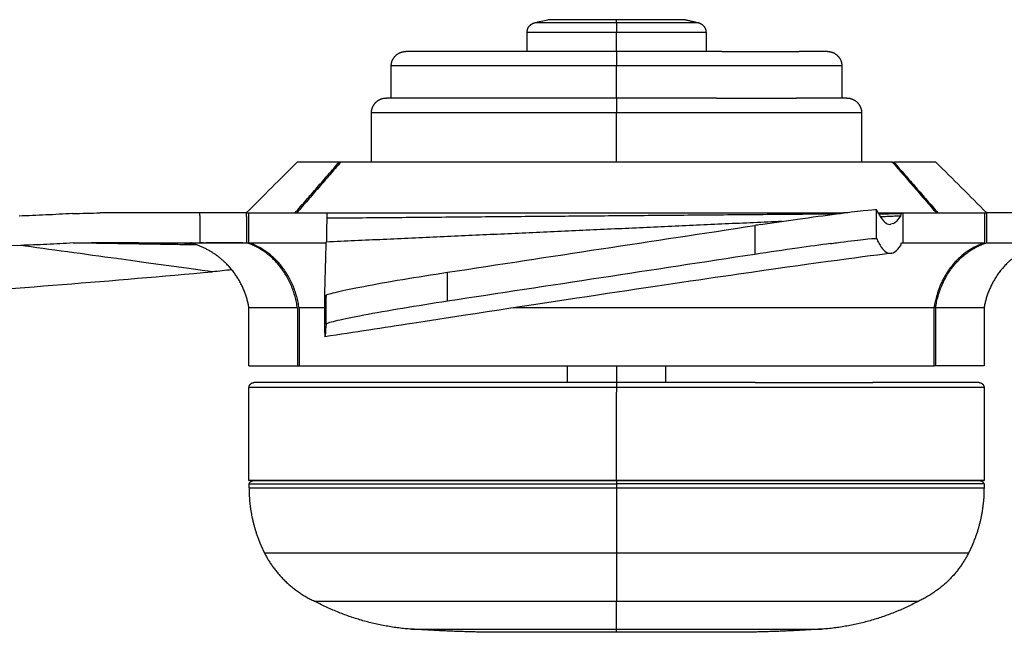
# Model space of a CAD drawing. Header units: millimetres. Extents: x -3418 to -920, y -373 to 1263.
# Tile 3 of 19: x -2958 to -2758, y -373 to -248. Entities that reach past the tile are written whole.
import ezdxf

# ---------------------------------------------------------------- set-up
doc = ezdxf.new("R2010")
doc.units = ezdxf.units.MM
doc.layers.add('Make2D$Visible$Curvas', color=7, linetype='Continuous')

msp = doc.modelspace()

# ---------------------------------------------------------------- linework, layer by layer
at = {"layer": 'Make2D$Visible$Curvas', "color": 250, "lineweight": -3, "true_color": 0x111111}
for points, weights, knots in [([(-2854.89, -250.27), (-2854.89, -249.44), (-2854.3, -248.85), (-2853.9, -248.45), (-2853.34, -248.31)], [1, 0.853553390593, 0.853553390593, 0.853553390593, 0.922579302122], [0, 0, 0, 1.665056, 1.665056, 2.808185, 2.808185, 2.808185]), ([(-2819.93, -248.31), (-2819.37, -248.45), (-2818.97, -248.85), (-2818.38, -249.44), (-2818.38, -250.27)], [0.922579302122, 0.853553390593, 0.853553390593, 0.853553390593, 1], [0.521927, 0.521927, 0.521927, 1.665056, 1.665056, 3.330112, 3.330112, 3.330112]), ([(-2882.62, -257.14), (-2882.62, -255.91), (-2881.75, -255.05), (-2880.89, -254.18), (-2879.66, -254.18)], [1, 0.853553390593, 0.853553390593, 0.853553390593, 1], [0, 0, 0, 2.454898, 2.454898, 4.909796, 4.909796, 4.909796]), ([(-2858.15, -254.18), (-2863.05, -254.18), (-2867.06, -254.18), (-2871.06, -254.18), (-2873.9, -254.18)], [0.868347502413, 0.853553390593, 0.853553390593, 0.853553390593, 0.868347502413], [24.313787, 24.313787, 24.313787, 35.642209, 35.642209, 46.97063, 46.97063, 46.97063]), ([(-2815.12, -254.18), (-2810.22, -254.18), (-2806.21, -254.18), (-2802.21, -254.18), (-2799.38, -254.18)], [0.868347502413, 0.853553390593, 0.853553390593, 0.853553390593, 0.868347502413], [24.313787, 24.313787, 24.313787, 35.642209, 35.642209, 46.97063, 46.97063, 46.97063]), ([(-2793.61, -254.18), (-2792.38, -254.18), (-2791.52, -255.05), (-2790.65, -255.91), (-2790.65, -257.14)], [1, 0.853553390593, 0.853553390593, 0.853553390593, 1], [0, 0, 0, 2.454898, 2.454898, 4.909796, 4.909796, 4.909796]), ([(-2886.65, -266.72), (-2886.65, -265.46), (-2885.76, -264.57), (-2884.86, -263.68), (-2883.6, -263.68)], [1, 0.853553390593, 0.853553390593, 0.853553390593, 1], [0, 0, 0, 2.52347, 2.52347, 5.046941, 5.046941, 5.046941]), ([(-2857.01, -263.68), (-2864.2, -263.68), (-2869.85, -263.68), (-2871.71, -263.68), (-2873.36, -263.68)], [0.878194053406, 0.853553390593, 0.853553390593, 0.853553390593, 0.85624533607], [22.94901, 22.94901, 22.94901, 38.909248, 38.909248, 44.184538, 44.184538, 44.184538]), ([(-2816.26, -263.68), (-2809.07, -263.68), (-2803.42, -263.68), (-2801.56, -263.68), (-2799.91, -263.68)], [0.878194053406, 0.853553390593, 0.853553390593, 0.853553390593, 0.85624533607], [22.94901, 22.94901, 22.94901, 38.909248, 38.909248, 44.184538, 44.184538, 44.184538]), ([(-2789.67, -263.68), (-2788.41, -263.68), (-2787.51, -264.57), (-2786.62, -265.46), (-2786.62, -266.72)], [1, 0.853553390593, 0.853553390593, 0.853553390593, 1], [0, 0, 0, 2.52347, 2.52347, 5.046941, 5.046941, 5.046941])]:
    msp.add_rational_spline(points, weights, degree=2, knots=knots, dxfattribs=at)
for points, degree in [([(-2853.34, -248.31), (-2852.45, -248.1), (-2851.55, -247.89), (-2850.65, -247.68)], 3), ([(-2848.45, -248.31), (-2851.47, -248.31), (-2853.34, -248.31), (-2853.34, -248.31)], 3), ([(-2836.64, -248.31), (-2841.25, -248.31), (-2845.43, -248.31), (-2848.45, -248.31)], 3), ([(-2836.64, -248.31), (-2836.64, -247.68)], 1), ([(-2824.82, -248.31), (-2827.85, -248.31), (-2832.02, -248.31), (-2836.64, -248.31)], 3), ([(-2819.93, -248.31), (-2819.93, -248.31), (-2821.8, -248.31), (-2824.82, -248.31)], 3), ([(-2822.62, -247.68), (-2819.93, -248.31)], 1), ([(-2836.64, -250.27), (-2841.68, -250.27), (-2850.8, -250.27), (-2854.89, -250.27), (-2854.89, -250.27)], 3), ([(-2854.89, -254.18), (-2854.89, -250.27)], 1), ([(-2818.38, -250.27), (-2818.38, -250.27), (-2822.47, -250.27), (-2831.59, -250.27), (-2836.64, -250.27)], 3), ([(-2836.64, -254.19), (-2836.64, -250.27)], 1), ([(-2818.38, -250.27), (-2818.38, -254.18)], 1), ([(-2873.9, -254.18), (-2877.65, -254.18), (-2879.66, -254.18), (-2879.66, -254.18)], 3), ([(-2836.64, -254.18), (-2844.24, -254.18), (-2851.67, -254.18), (-2858.15, -254.18)], 3), ([(-2815.12, -254.18), (-2821.6, -254.18), (-2829.03, -254.18), (-2836.64, -254.18)], 3), ([(-2793.61, -254.18), (-2793.61, -254.18), (-2795.62, -254.18), (-2799.38, -254.18)], 3), ([(-2882.62, -263.68), (-2882.62, -257.14)], 1), ([(-2836.64, -257.14), (-2844.76, -257.14), (-2860.66, -257.14), (-2878.34, -257.14), (-2882.62, -257.14), (-2882.62, -257.14)], 3), ([(-2836.64, -263.68), (-2836.64, -257.14)], 1), ([(-2790.65, -257.14), (-2790.65, -257.14), (-2794.93, -257.14), (-2812.61, -257.14), (-2828.51, -257.14), (-2836.64, -257.14)], 3), ([(-2790.65, -257.14), (-2790.65, -263.68)], 1), ([(-2836.64, -263.68), (-2843.71, -263.68), (-2850.7, -263.68), (-2857.01, -263.68)], 3), ([(-2816.26, -263.68), (-2822.57, -263.68), (-2829.56, -263.68), (-2836.64, -263.68)], 3), ([(-2836.64, -263.69), (-2836.64, -263.69), (-2836.64, -263.69), (-2836.64, -263.69)], 3), ([(-2886.65, -276.75), (-2886.65, -266.72)], 1), ([(-2836.64, -276.75), (-2836.64, -266.72)], 1), ([(-2786.62, -266.72), (-2786.62, -276.75)], 1), ([(-2846.64, -321.81), (-2846.64, -318.35)], 1), ([(-2836.64, -318.35), (-2836.64, -321.81)], 1), ([(-2826.64, -318.35), (-2826.64, -321.81)], 1), ([(-2911.64, -341.81), (-2911.64, -322.82)], 1), ([(-2836.64, -322.82), (-2846.49, -322.82), (-2866.06, -322.82), (-2891.05, -322.82), (-2907.73, -322.82), (-2911.64, -322.82), (-2911.64, -322.82)], 3), ([(-2888.95, -321.81), (-2895.8, -321.81), (-2906.77, -321.81), (-2910.62, -321.81), (-2910.62, -321.81)], 3), ([(-2836.64, -321.81), (-2846.36, -321.81), (-2856.01, -321.81), (-2864.95, -321.81)], 3), ([(-2808.32, -321.81), (-2817.26, -321.81), (-2826.91, -321.81), (-2836.64, -321.81)], 3), ([(-2836.64, -322.82), (-2836.64, -323.73)], 1), ([(-2761.64, -322.82), (-2761.64, -322.82), (-2765.54, -322.82), (-2782.22, -322.82), (-2807.21, -322.82), (-2826.78, -322.82), (-2836.64, -322.82)], 3), ([(-2762.65, -321.81), (-2762.65, -321.81), (-2766.5, -321.81), (-2777.47, -321.81), (-2784.32, -321.81)], 3), ([(-2761.64, -322.82), (-2761.64, -341.81)], 1), ([(-2836.64, -341.81), (-2836.64, -323.73)], 1), ([(-2836.64, -341.81), (-2846.36, -341.81), (-2865.67, -341.81), (-2890.33, -341.81), (-2906.78, -341.81), (-2912.56, -341.81), (-2906.78, -341.81), (-2890.33, -341.81), (-2865.67, -341.81), (-2846.36, -341.81), (-2836.64, -341.81)], 3), ([(-2836.64, -341.81), (-2826.91, -341.81), (-2807.6, -341.81), (-2782.94, -341.81), (-2766.49, -341.81), (-2760.71, -341.81), (-2766.49, -341.81), (-2782.94, -341.81), (-2807.6, -341.81), (-2826.91, -341.81), (-2836.64, -341.81)], 3)]:
    msp.add_open_spline(points, degree=degree, dxfattribs=at)
for points, weights in [([(-2836.64, -247.68), (-2850.65, -247.68), (-2850.65, -247.68)], [1, 0.707106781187, 1]), ([(-2822.62, -247.68), (-2822.62, -247.68), (-2836.64, -247.68)], [1, 0.707106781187, 1]), ([(-2911.64, -322.82), (-2911.64, -321.81), (-2910.62, -321.81)], [1, 0.707106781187, 1]), ([(-2864.95, -321.81), (-2878.55, -321.81), (-2888.95, -321.81)], [0.887325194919, 0.853553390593, 0.853553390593]), ([(-2808.32, -321.81), (-2794.72, -321.81), (-2784.32, -321.81)], [0.887325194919, 0.853553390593, 0.853553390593]), ([(-2762.65, -321.81), (-2761.64, -321.81), (-2761.64, -322.82)], [1, 0.707106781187, 1]), ([(-2836.64, -341.81), (-2911.64, -341.81), (-2911.64, -341.81)], [1, 0.707106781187, 1]), ([(-2761.64, -341.81), (-2761.64, -341.81), (-2836.64, -341.81)], [1, 0.707106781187, 1])]:
    msp.add_rational_spline(points, weights, degree=2, dxfattribs=at)
for points, knots in [([(-2836.64, -248.31), (-2836.64, -248.32), (-2836.64, -248.33), (-2836.64, -248.35), (-2836.64, -248.36), (-2836.64, -248.38), (-2836.64, -248.4), (-2836.64, -248.42), (-2836.64, -248.44), (-2836.64, -248.47), (-2836.64, -248.49), (-2836.64, -248.52), (-2836.64, -248.55), (-2836.64, -248.58), (-2836.64, -248.61), (-2836.64, -248.64), (-2836.64, -248.68), (-2836.64, -248.71), (-2836.64, -248.75), (-2836.64, -248.79), (-2836.64, -248.83), (-2836.64, -248.87), (-2836.64, -248.91), (-2836.64, -248.95), (-2836.64, -249), (-2836.64, -249.01), (-2836.64, -249.02), (-2836.64, -249.03), (-2836.64, -249.04), (-2836.64, -249.05), (-2836.64, -249.06), (-2836.64, -249.09), (-2836.64, -249.11), (-2836.64, -249.13), (-2836.64, -249.18), (-2836.64, -249.23), (-2836.64, -249.28), (-2836.64, -249.33), (-2836.64, -249.38), (-2836.64, -249.44), (-2836.64, -249.49), (-2836.64, -249.54), (-2836.64, -249.6), (-2836.64, -249.65), (-2836.64, -249.71), (-2836.64, -249.76), (-2836.64, -249.82), (-2836.64, -249.87), (-2836.64, -249.93), (-2836.64, -249.99), (-2836.64, -250.04), (-2836.64, -250.1), (-2836.64, -250.16), (-2836.64, -250.21), (-2836.64, -250.27)], [9.936275, 9.936275, 9.936275, 9.936275, 10.056328, 10.056328, 10.056328, 10.224526, 10.224526, 10.224526, 10.393808, 10.393808, 10.393808, 10.562202, 10.562202, 10.562202, 10.733272, 10.733272, 10.733272, 10.904937, 10.904937, 10.904937, 11.077565, 11.077565, 11.077565, 11.251386, 11.251386, 11.251386, 11.285378, 11.285378, 11.285378, 11.33217, 11.33217, 11.33217, 11.418995, 11.418995, 11.418995, 11.593494, 11.593494, 11.593494, 11.767108, 11.767108, 11.767108, 11.940012, 11.940012, 11.940012, 12.112532, 12.112532, 12.112532, 12.285058, 12.285058, 12.285058, 12.457983, 12.457983, 12.457983, 12.628576, 12.628576, 12.628576, 12.628576]), ([(-2836.64, -254.19), (-2836.64, -254.19), (-2836.64, -254.2), (-2836.64, -254.21), (-2836.64, -254.23), (-2836.64, -254.24), (-2836.64, -254.26), (-2836.64, -254.28), (-2836.64, -254.3), (-2836.64, -254.32), (-2836.64, -254.34), (-2836.64, -254.37), (-2836.64, -254.4), (-2836.64, -254.43), (-2836.64, -254.46), (-2836.64, -254.49), (-2836.64, -254.53), (-2836.64, -254.56), (-2836.64, -254.6), (-2836.64, -254.64), (-2836.64, -254.68), (-2836.64, -254.73), (-2836.64, -254.77), (-2836.64, -254.82), (-2836.64, -254.87), (-2836.64, -254.92), (-2836.64, -254.98), (-2836.64, -255.03), (-2836.64, -255.04), (-2836.64, -255.05), (-2836.64, -255.06), (-2836.64, -255.07), (-2836.64, -255.09), (-2836.64, -255.1), (-2836.64, -255.14), (-2836.64, -255.17), (-2836.64, -255.21), (-2836.64, -255.27), (-2836.64, -255.33), (-2836.64, -255.39), (-2836.64, -255.46), (-2836.64, -255.52), (-2836.64, -255.59), (-2836.64, -255.65), (-2836.64, -255.72), (-2836.64, -255.79), (-2836.64, -255.86), (-2836.64, -255.93), (-2836.64, -256.01), (-2836.64, -256.08), (-2836.64, -256.15), (-2836.64, -256.23), (-2836.64, -256.3), (-2836.64, -256.38), (-2836.64, -256.45), (-2836.64, -256.53), (-2836.64, -256.6), (-2836.64, -256.68), (-2836.64, -256.75), (-2836.64, -256.83), (-2836.64, -256.91), (-2836.64, -256.98), (-2836.64, -257.06), (-2836.64, -257.14)], [14.198084, 14.198084, 14.198084, 14.198084, 14.425327, 14.425327, 14.425327, 14.653824, 14.653824, 14.653824, 14.88052, 14.88052, 14.88052, 15.110006, 15.110006, 15.110006, 15.339361, 15.339361, 15.339361, 15.569093, 15.569093, 15.569093, 15.799726, 15.799726, 15.799726, 16.03447, 16.03447, 16.03447, 16.271003, 16.271003, 16.271003, 16.30823, 16.30823, 16.30823, 16.368187, 16.368187, 16.368187, 16.513925, 16.513925, 16.513925, 16.750227, 16.750227, 16.750227, 16.985404, 16.985404, 16.985404, 17.21974, 17.21974, 17.21974, 17.453637, 17.453637, 17.453637, 17.693222, 17.693222, 17.693222, 17.9236, 17.9236, 17.9236, 18.154491, 18.154491, 18.154491, 18.386234, 18.386234, 18.386234, 18.619113, 18.619113, 18.619113, 18.619113]), ([(-2873.36, -263.68), (-2877.74, -263.68), (-2882.43, -263.68), (-2883.6, -263.68), (-2883.6, -263.68)], [43.133019, 43.133019, 43.133019, 43.133019, 64.699528, 75.482783, 75.482783, 75.482783, 75.482783]), ([(-2836.64, -263.69), (-2836.64, -263.69), (-2836.64, -263.7), (-2836.64, -263.72), (-2836.64, -263.73), (-2836.64, -263.74), (-2836.64, -263.76), (-2836.64, -263.78), (-2836.64, -263.8), (-2836.64, -263.82), (-2836.64, -263.85), (-2836.64, -263.88), (-2836.64, -263.9), (-2836.64, -263.93), (-2836.64, -263.97), (-2836.64, -264), (-2836.64, -264.04), (-2836.64, -264.07), (-2836.64, -264.11), (-2836.64, -264.16), (-2836.64, -264.2), (-2836.64, -264.24), (-2836.64, -264.29), (-2836.64, -264.34), (-2836.64, -264.39), (-2836.64, -264.44), (-2836.64, -264.5), (-2836.64, -264.55), (-2836.64, -264.56), (-2836.64, -264.57), (-2836.64, -264.57), (-2836.64, -264.59), (-2836.64, -264.61), (-2836.64, -264.63), (-2836.64, -264.67), (-2836.64, -264.71), (-2836.64, -264.75), (-2836.64, -264.81), (-2836.64, -264.87), (-2836.64, -264.94), (-2836.64, -265), (-2836.64, -265.07), (-2836.64, -265.14), (-2836.64, -265.2), (-2836.64, -265.27), (-2836.64, -265.34), (-2836.64, -265.41), (-2836.64, -265.49), (-2836.64, -265.56), (-2836.64, -265.64), (-2836.64, -265.71), (-2836.64, -265.79), (-2836.64, -265.87), (-2836.64, -265.94), (-2836.64, -266.02), (-2836.64, -266.1), (-2836.64, -266.17), (-2836.64, -266.25), (-2836.64, -266.33), (-2836.64, -266.41), (-2836.64, -266.49), (-2836.64, -266.56), (-2836.64, -266.64), (-2836.64, -266.72)], [14.600532, 14.600532, 14.600532, 14.600532, 14.838495, 14.838495, 14.838495, 15.071662, 15.071662, 15.071662, 15.303019, 15.303019, 15.303019, 15.537264, 15.537264, 15.537264, 15.771387, 15.771387, 15.771387, 16.0059, 16.0059, 16.0059, 16.241331, 16.241331, 16.241331, 16.482666, 16.482666, 16.482666, 16.724118, 16.724118, 16.724118, 16.753262, 16.753262, 16.753262, 16.837038, 16.837038, 16.837038, 16.987717, 16.987717, 16.987717, 17.22891, 17.22891, 17.22891, 17.468975, 17.468975, 17.468975, 17.708201, 17.708201, 17.708201, 17.946998, 17.946998, 17.946998, 18.193853, 18.193853, 18.193853, 18.429072, 18.429072, 18.429072, 18.664818, 18.664818, 18.664818, 18.901432, 18.901432, 18.901432, 19.1392, 19.1392, 19.1392, 19.1392]), ([(-2789.67, -263.68), (-2789.67, -263.68), (-2790.85, -263.68), (-2795.53, -263.68), (-2799.91, -263.68)], [75.482783, 75.482783, 75.482783, 75.482783, 86.266037, 107.832547, 107.832547, 107.832547, 107.832547]), ([(-2836.64, -266.72), (-2844.17, -266.72), (-2859.05, -266.72), (-2877.08, -266.72), (-2885.4, -266.72), (-2886.64, -266.72), (-2886.64, -266.72)], [0, 0, 0, 0, 21.079017, 42.158035, 63.237052, 73.776561, 73.776561, 73.776561, 73.776561]), ([(-2786.63, -266.72), (-2786.63, -266.72), (-2787.88, -266.72), (-2796.19, -266.72), (-2814.22, -266.72), (-2829.1, -266.72), (-2836.64, -266.72)], [221.329683, 221.329683, 221.329683, 221.329683, 231.869192, 252.94821, 274.027227, 295.106244, 295.106244, 295.106244, 295.106244]), ([(-2836.64, -321.81), (-2836.64, -321.81), (-2836.64, -321.81), (-2836.64, -321.82), (-2836.64, -321.83), (-2836.64, -321.83), (-2836.64, -321.84), (-2836.64, -321.85), (-2836.64, -321.86), (-2836.64, -321.87), (-2836.64, -321.89), (-2836.64, -321.9), (-2836.64, -321.91), (-2836.64, -321.93), (-2836.64, -321.95), (-2836.64, -321.97), (-2836.64, -321.98), (-2836.64, -322), (-2836.64, -322.03), (-2836.64, -322.05), (-2836.64, -322.07), (-2836.64, -322.09), (-2836.64, -322.1), (-2836.64, -322.11), (-2836.64, -322.11), (-2836.64, -322.12), (-2836.64, -322.14), (-2836.64, -322.15), (-2836.64, -322.18), (-2836.64, -322.2), (-2836.64, -322.23), (-2836.64, -322.26), (-2836.64, -322.29), (-2836.64, -322.32), (-2836.64, -322.35), (-2836.64, -322.38), (-2836.64, -322.41), (-2836.64, -322.44), (-2836.64, -322.48), (-2836.64, -322.51), (-2836.64, -322.54), (-2836.64, -322.58), (-2836.64, -322.61), (-2836.64, -322.64), (-2836.64, -322.68), (-2836.64, -322.71), (-2836.64, -322.75), (-2836.64, -322.78), (-2836.64, -322.82)], [4.829804, 4.829804, 4.829804, 4.829804, 4.931631, 4.931631, 4.931631, 5.033826, 5.033826, 5.033826, 5.135067, 5.135067, 5.135067, 5.237932, 5.237932, 5.237932, 5.341016, 5.341016, 5.341016, 5.444704, 5.444704, 5.444704, 5.549313, 5.549313, 5.549313, 5.573737, 5.573737, 5.573737, 5.625289, 5.625289, 5.625289, 5.730485, 5.730485, 5.730485, 5.834984, 5.834984, 5.834984, 5.939065, 5.939065, 5.939065, 6.043074, 6.043074, 6.043074, 6.147352, 6.147352, 6.147352, 6.252194, 6.252194, 6.252194, 6.355668, 6.355668, 6.355668, 6.355668])]:
    msp.add_open_spline(points, degree=3, knots=knots, dxfattribs=at)
at = {"layer": 'Make2D$Visible$Curvas', "color": 29, "lineweight": -3, "true_color": 0x4d342b}
for points, degree in [([(-2912.19, -287.15), (-2908.72, -283.68), (-2905.25, -280.22), (-2901.79, -276.75)], 3), ([(-2902.24, -287.15), (-2893.2, -276.75)], 1), ([(-2892.91, -276.75), (-2901.9, -287.15)], 1), ([(-2892.92, -276.75), (-2893.2, -276.75)], 1), ([(-2780.36, -276.75), (-2771.37, -287.15)], 1), ([(-2780.36, -276.75), (-2780.07, -276.75)], 1), ([(-2780.07, -276.75), (-2771.04, -287.15)], 1), ([(-2771.49, -276.75), (-2768.02, -280.22), (-2764.55, -283.68), (-2761.08, -287.15)], 3), ([(-2921.66, -287.15), (-2941.99, -287.15)], 1), ([(-2921.66, -287.7), (-2921.66, -287.15)], 1), ([(-2912.16, -287.15), (-2911.77, -287.15)], 1), ([(-2912.16, -287.86), (-2912.16, -287.15)], 1), ([(-2911.77, -287.15), (-2911.77, -293.24)], 1), ([(-2895.74, -287.15), (-2892.27, -287.15)], 1), ([(-2892.27, -287.15), (-2892.27, -287.15)], 1), ([(-2892.27, -287.15), (-2790.3, -287.15)], 1), ([(-2783.26, -287.14), (-2783.36, -286.93), (-2783.47, -286.7), (-2783.58, -286.46)], 3), ([(-2783.58, -292.36), (-2783.58, -286.46)], 1), ([(-2783.16, -287.32), (-2783.19, -287.26), (-2783.22, -287.21), (-2783.25, -287.15)], 3), ([(-2783.24, -287.15), (-2778.46, -287.15)], 1), ([(-2783.16, -287.32), (-2778.52, -287.28)], 1), ([(-2783.16, -287.32), (-2783.16, -287.32), (-2783.16, -287.32), (-2783.16, -287.32)], 3), ([(-2778.46, -287.15), (-2778.23, -287.15)], 1), ([(-2778.23, -287.15), (-2778.23, -293.24)], 1), ([(-2771.04, -287.15), (-2771.04, -287.15)], 1), ([(-2761.51, -287.15), (-2761.12, -287.15)], 1), ([(-2761.51, -293.24), (-2761.51, -287.15)], 1), ([(-2761.12, -287.15), (-2761.12, -293.24)], 1), ([(-2921.66, -287.7), (-2921.66, -293.24)], 1), ([(-2912.16, -287.86), (-2912.16, -293.24)], 1), ([(-2802.86, -288.88), (-2895.86, -293.11)], 1), ([(-2792.17, -287.39), (-2895.77, -288.25)], 1), ([(-2778.64, -287.78), (-2782.78, -287.97)], 1), ([(-2780.12, -289.31), (-2780.29, -289.39), (-2780.47, -289.45), (-2780.64, -289.47)], 3), ([(-2780.12, -289.31), (-2779.63, -289.05), (-2779.13, -288.54), (-2778.64, -287.78)], 3), ([(-2807.25, -289.54), (-2807.64, -289.6), (-2808.03, -289.66), (-2808.42, -289.72)], 3), ([(-2808.42, -289.72), (-2808.42, -295.62)], 1), ([(-2807.25, -289.54), (-2807.25, -289.54), (-2807.25, -289.54), (-2807.25, -289.54)], 3), ([(-2780.64, -289.47), (-2780.64, -289.47), (-2780.64, -289.47), (-2780.65, -289.47)], 3), ([(-2922.21, -293.69), (-2947.52, -293.29)], 1), ([(-2923.3, -293.33), (-2943.78, -293.26)], 1), ([(-2939.2, -293.24), (-2921.66, -293.24)], 1), ([(-2920.92, -293.24), (-2922.39, -293.38), (-2923.86, -293.51), (-2925.32, -293.64)], 3), ([(-2783.58, -292.36), (-2783.44, -292.68), (-2783.29, -292.97), (-2783.15, -293.24)], 3), ([(-2783.1, -293.32), (-2783.16, -293.21), (-2783.22, -293.11), (-2783.28, -292.99)], 3), ([(-2778.47, -293.25), (-2778.47, -293.25), (-2778.48, -293.25), (-2778.48, -293.26)], 3), ([(-2778.43, -293.24), (-2778.23, -293.24)], 1), ([(-2803.96, -294.95), (-2803.96, -294.95), (-2803.96, -294.95), (-2803.96, -294.95)], 3), ([(-2792.99, -293.4), (-2792.99, -293.4)], 1), ([(-2763.77, -294.42), (-2763.89, -294.42), (-2764, -294.41), (-2764.11, -294.4)], 3), ([(-2762.23, -293.65), (-2762.6, -293.65)], 1), ([(-2780.6, -295.38), (-2780.6, -295.39), (-2780.6, -295.39), (-2780.61, -295.39)], 3), ([(-2915.15, -298.77), (-2916.46, -298.91), (-2917.78, -299.05), (-2919.09, -299.18)], 3), ([(-2871.12, -302.9), (-2871.12, -299.27)], 1), ([(-2871.12, -305.19), (-2871.12, -302.9)], 1), ([(-2895.92, -309.84), (-2895.92, -303.97)], 1), ([(-2911.64, -318.35), (-2911.64, -306.54)], 1), ([(-2901.76, -306.54), (-2901.76, -318.35)], 1), ([(-2901.42, -306.54), (-2901.42, -318.35)], 1), ([(-2896.18, -306.02), (-2896.18, -306.5), (-2896.18, -306.76), (-2896.16, -306.8)], 3), ([(-2895.92, -306.77), (-2896, -306.78), (-2896.07, -306.79), (-2896.15, -306.81)], 3), ([(-2771.85, -318.35), (-2771.85, -306.54)], 1), ([(-2771.52, -306.54), (-2771.52, -318.35)], 1), ([(-2761.64, -306.54), (-2761.64, -318.35)], 1), ([(-2896.15, -312.46), (-2896.15, -312.46), (-2896.15, -312.46), (-2896.16, -312.46)], 3), ([(-2901.76, -318.35), (-2901.42, -318.35)], 1), ([(-2771.52, -318.35), (-2771.85, -318.35)], 1)]:
    msp.add_open_spline(points, degree=degree, dxfattribs=at)
for points, weights in [([(-2893.2, -276.75), (-2901.79, -276.75), (-2901.79, -276.75)], [1, 0.933856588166, 0.933570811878]), ([(-2780.36, -276.75), (-2783.12, -276.75), (-2786.62, -276.75)], [1, 0.978110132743, 0.963433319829]), ([(-2771.49, -276.75), (-2771.49, -276.75), (-2780.07, -276.75)], [0.933570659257, 0.933838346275, 1]), ([(-2912.16, -287.15), (-2918.82, -287.15), (-2921.66, -287.15)], [1, 0.988279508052, 1]), ([(-2911.77, -287.15), (-2905.24, -287.15), (-2895.74, -287.15)], [1, 0.989057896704, 0.999928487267]), ([(-2789.46, -287.15), (-2789.88, -287.15), (-2790.3, -287.15)], [0.8571009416, 0.857447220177, 0.857837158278]), ([(-2778.23, -287.15), (-2768.28, -287.15), (-2761.51, -287.15)], [1, 0.988279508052, 1]), ([(-2771.04, -287.15), (-2771.04, -287.15), (-2771.04, -287.15)], [0.998887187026, 0.998872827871, 0.998858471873]), ([(-2751.8, -287.15), (-2754.67, -287.15), (-2761.12, -287.15)], [1, 0.989022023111, 1]), ([(-2921.66, -293.24), (-2918.82, -293.24), (-2912.16, -293.24)], [1, 0.988279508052, 1]), ([(-2912.16, -293.24), (-2912.07, -293.27), (-2911.98, -293.3)], [1, 0.998171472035, 0.996385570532]), ([(-2901.76, -306.54), (-2903.25, -296.22), (-2911.98, -293.3)], [1, 0.844953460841, 0.996385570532]), ([(-2911.77, -293.24), (-2911.68, -293.27), (-2911.59, -293.3)], [1, 0.998134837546, 0.996314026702]), ([(-2911.77, -293.24), (-2905.29, -293.24), (-2895.86, -293.24)], [1, 0.989129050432, 0.999788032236]), ([(-2901.42, -306.54), (-2902.91, -296.22), (-2911.59, -293.3)], [1, 0.844990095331, 0.996314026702]), ([(-2791.75, -293.24), (-2791.75, -293.24), (-2791.75, -293.24)], [0.985584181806, 0.985584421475, 0.985584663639]), ([(-2778.23, -293.24), (-2776.41, -293.24), (-2774.68, -293.24)], [1, 0.997827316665, 0.996460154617]), ([(-2774.68, -293.24), (-2767.01, -293.24), (-2761.51, -293.24)], [0.996460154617, 0.990452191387, 1]), ([(-2771.52, -306.54), (-2770, -296.07), (-2761.12, -293.24)], [1, 0.843124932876, 1]), ([(-2763.46, -294.05), (-2762.51, -293.56), (-2761.51, -293.24)], [0.964081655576, 0.979312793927, 1]), ([(-2761.12, -293.24), (-2754.67, -293.24), (-2751.8, -293.24)], [1, 0.989022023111, 1]), ([(-2763.46, -294.05), (-2770.58, -297.67), (-2771.85, -306.54)], [0.964081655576, 0.863812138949, 1]), ([(-2901.76, -306.54), (-2911.64, -306.54), (-2911.64, -306.54)], [1, 0.966510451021, 1]), ([(-2896.18, -306.54), (-2899.05, -306.54), (-2901.42, -306.54)], [0.971105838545, 0.983505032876, 1]), ([(-2896.11, -306.54), (-2896.14, -306.54), (-2896.18, -306.54)], [0.970791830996, 0.970944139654, 0.971097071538]), ([(-2761.64, -306.54), (-2761.64, -306.54), (-2771.52, -306.54)], [1, 0.966491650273, 1]), ([(-2911.64, -318.35), (-2911.64, -318.35), (-2901.76, -318.35)], [1, 0.966510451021, 1]), ([(-2761.64, -318.35), (-2761.64, -318.35), (-2771.52, -318.35)], [0.933570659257, 0.933838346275, 1])]:
    msp.add_rational_spline(points, weights, degree=2, dxfattribs=at)
for points, weights, degree, knots in [([(-2786.62, -276.75), (-2806.15, -276.75), (-2836.64, -276.75), (-2874.06, -276.75), (-2892.91, -276.75)], [0.963433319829, 0.889029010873, 1, 0.867139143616, 1], 2, [11.192678, 11.192678, 11.192678, 67.934118, 67.934118, 135.868235, 135.868235, 135.868235]), ([(-2911.64, -306.54), (-2912.2, -303.15), (-2913.77, -300.03), (-2916.28, -297.51), (-2917.89, -295.9), (-2919.81, -294.64), (-2922.48, -293.59), (-2923.04, -293.4), (-2923.61, -293.24)], [0.941162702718, 0.882756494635, 0.853553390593, 0.853553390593, 0.853553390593, 0.853553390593, 0.853553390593, 0.853553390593, 0.853553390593], 3, [29.57477, 29.57477, 29.57477, 29.57477, 39.948642, 39.948642, 39.948642, 46.80449, 46.80449, 48.594015, 48.594015, 48.594015, 48.594015]), ([(-2749.66, -293.24), (-2750.23, -293.4), (-2750.79, -293.59), (-2753.46, -294.64), (-2755.38, -295.9), (-2756.99, -297.51), (-2759.5, -300.03), (-2761.07, -303.15), (-2761.64, -306.54)], [1, 1, 1, 1, 1, 1, 1, 1.03421356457, 1.1026406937], 3, [4.335156, 4.335156, 4.335156, 4.335156, 6.154888, 6.154888, 13.126461, 13.126461, 13.126461, 23.500333, 23.500333, 23.500333, 23.500333]), ([(-2771.85, -306.54), (-2793.56, -306.54), (-2836.64, -306.54), (-2847.38, -306.54), (-2857.69, -306.54)], [1, 0.867139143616, 1, 0.96320333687, 0.946788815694], 2, [-156.410094, -156.410094, -156.410094, -78.205047, -78.205047, -56.54566, -56.54566, -56.54566]), ([(-2901.42, -318.35), (-2879.72, -318.35), (-2836.64, -318.35), (-2793.56, -318.35), (-2771.85, -318.35)], [1, 0.867139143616, 1, 0.867139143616, 1], 2, [0, 0, 0, 78.205047, 78.205047, 156.410094, 156.410094, 156.410094])]:
    msp.add_rational_spline(points, weights, degree=degree, knots=knots, dxfattribs=at)
for points, degree, knots in [([(-2947.63, -287.28), (-2949.45, -287.39), (-2951.28, -287.49), (-2954.92, -287.65), (-2956.75, -287.73), (-2958.57, -287.78)], 3, [0, 0, 0, 0, 6.358352, 6.358352, 12.716144, 12.716144, 12.716144, 12.716144]), ([(-2947.63, -287.28), (-2946.69, -287.25), (-2945.75, -287.22), (-2943.87, -287.18), (-2942.93, -287.16), (-2941.99, -287.15)], 3, [0, 0, 0, 0, 3.274161, 3.274161, 6.548319, 6.548319, 6.548319, 6.548319]), ([(-2895.74, -287.15), (-2895.75, -287.25), (-2895.75, -287.39), (-2895.76, -287.58), (-2895.76, -287.76), (-2895.76, -287.99), (-2895.77, -288.25)], 3, [0, 0, 0, 0, 4.989497, 4.989497, 4.989497, 9.978995, 9.978995, 9.978995, 9.978995]), ([(-2807.25, -289.54), (-2804.68, -289.15), (-2802.14, -288.78), (-2796.79, -288.01), (-2794.1, -287.65), (-2789.56, -287.05), (-2787.71, -286.83), (-2784.86, -286.52), (-2783.93, -286.44), (-2783.58, -286.46)], 3, [1.180963, 1.180963, 1.180963, 1.180963, 9.019976, 9.019976, 18.449935, 18.449935, 27.436541, 27.436541, 36.898267, 36.898267, 36.898267, 36.898267]), ([(-2783.26, -287.14), (-2782.54, -288.54), (-2781.83, -289.29), (-2780.95, -289.49), (-2780.8, -289.49), (-2780.64, -289.47)], 3, [34.126076, 34.126076, 34.126076, 34.126076, 260.470588, 260.470588, 310.081162, 310.081162, 310.081162, 310.081162]), ([(-2778.64, -287.78), (-2778.62, -287.73), (-2778.6, -287.65), (-2778.56, -287.49), (-2778.54, -287.39), (-2778.52, -287.28)], 3, [0, 0, 0, 0, 6.357791, 6.357791, 12.716144, 12.716144, 12.716144, 12.716144]), ([(-2778.52, -287.28), (-2778.51, -287.25), (-2778.5, -287.22), (-2778.48, -287.18), (-2778.47, -287.16), (-2778.46, -287.15)], 3, [0, 0, 0, 0, 3.274161, 3.274161, 6.548319, 6.548319, 6.548319, 6.548319]), ([(-2895.77, -288.25), (-2895.79, -289.37), (-2895.8, -290.33), (-2895.82, -291.14), (-2895.83, -291.95), (-2895.85, -292.61), (-2895.86, -293.11)], 3, [0, 0, 0, 0, 18.182608, 18.182608, 18.182608, 36.365218, 36.365218, 36.365218, 36.365218]), ([(-2871.12, -299.27), (-2860.67, -297.68), (-2850.22, -296.08), (-2829.32, -292.9), (-2818.87, -291.31), (-2808.42, -289.72)], 3, [-63.425865, -63.425865, -63.425865, -63.425865, -31.712941, -31.712941, 0, 0, 0, 0]), ([(-2958.29, -293.79), (-3033.1, -295), (-3107.93, -295.56), (-3257.57, -295.15), (-3332.39, -294.19), (-3407.2, -292.36)], 3, [0, 0, 0, 0, 260.628294, 260.628294, 521.264705, 521.264705, 521.264705, 521.264705]), ([(-2947.52, -293.29), (-2949.31, -293.4), (-2951.11, -293.49), (-2954.7, -293.66), (-2956.49, -293.73), (-2958.29, -293.79)], 3, [0, 0, 0, 0, 6.259294, 6.259294, 12.518577, 12.518577, 12.518577, 12.518577]), ([(-2947.52, -293.29), (-2946.9, -293.28), (-2946.27, -293.28), (-2945.03, -293.27), (-2944.41, -293.26), (-2943.78, -293.26)], 3, [0, 0, 0, 0, 2.167455, 2.167455, 4.334919, 4.334919, 4.334919, 4.334919]), ([(-2943.78, -293.26), (-2943.02, -293.25), (-2942.26, -293.25), (-2940.73, -293.24), (-2939.96, -293.24), (-2939.2, -293.24)], 3, [0, 0, 0, 0, 2.664085, 2.664085, 5.328081, 5.328081, 5.328081, 5.328081]), ([(-2911.59, -293.3), (-2911.68, -293.3), (-2911.78, -293.3), (-2912.33, -293.3), (-2912.78, -293.29), (-2913.71, -293.29), (-2914.2, -293.29), (-2915.56, -293.28), (-2916.39, -293.27), (-2918.45, -293.25), (-2919.57, -293.24), (-2920.48, -293.24)], 3, [-22.53024, -22.53024, -22.53024, -22.53024, -21.950764, -21.950764, -19.232084, -19.232084, -16.073688, -16.073688, -10.119033, -10.119033, 0, 0, 0, 0]), ([(-2896.18, -306.02), (-2896.18, -305.94), (-2896.18, -305.87), (-2896.18, -305.78), (-2896.18, -305.08), (-2896.16, -304.02), (-2896.13, -302.59), (-2896.1, -301.42), (-2896.07, -299.99), (-2896.02, -298.33), (-2895.98, -296.79), (-2895.92, -295.06), (-2895.86, -293.11)], 3, [237.042309, 237.042309, 237.042309, 237.042309, 248.416966, 248.416966, 248.416966, 344.474422, 344.474422, 344.474422, 423.855497, 423.855497, 423.855497, 496.830858, 496.830858, 496.830858, 496.830858]), ([(-2792.99, -293.4), (-2792.57, -293.35), (-2792.17, -293.3), (-2789.56, -292.95), (-2787.71, -292.73), (-2784.86, -292.42), (-2783.93, -292.34), (-2783.58, -292.36)], 3, [16.850412, 16.850412, 16.850412, 16.850412, 18.450351, 18.450351, 27.436122, 27.436122, 36.899158, 36.899158, 36.899158, 36.899158]), ([(-2783.1, -293.32), (-2782.44, -294.53), (-2781.77, -295.19), (-2780.29, -295.56), (-2779.46, -295), (-2778.64, -293.79)], 3, [50.458756, 50.458756, 50.458756, 50.458756, 260.636411, 260.636411, 521.264705, 521.264705, 521.264705, 521.264705]), ([(-2778.64, -293.79), (-2778.62, -293.73), (-2778.6, -293.66), (-2778.56, -293.49), (-2778.54, -293.4), (-2778.52, -293.29)], 3, [0, 0, 0, 0, 6.259283, 6.259283, 12.518577, 12.518577, 12.518577, 12.518577]), ([(-2778.52, -293.29), (-2778.51, -293.28), (-2778.51, -293.28), (-2778.49, -293.27), (-2778.48, -293.26), (-2778.48, -293.26)], 3, [0, 0, 0, 0, 2.167455, 2.167455, 4.334919, 4.334919, 4.334919, 4.334919]), ([(-2778.47, -293.25), (-2778.46, -293.25), (-2778.46, -293.25), (-2778.44, -293.24), (-2778.44, -293.24), (-2778.43, -293.24)], 3, [0.903904, 0.903904, 0.903904, 0.903904, 2.664085, 2.664085, 5.328081, 5.328081, 5.328081, 5.328081]), ([(-2919.09, -299.18), (-2923.65, -298.56), (-2937.39, -296.66), (-2944.79, -295.65), (-2952.72, -294.56), (-2958.29, -293.79)], 3, [0, 0, 0, 0, 21.097008, 21.097008, 119.470759, 119.470759, 119.470759, 119.470759]), ([(-2792.99, -293.4), (-2795.02, -293.68), (-2797.29, -293.99), (-2802.5, -294.73), (-2805.45, -295.17), (-2808.42, -295.62)], 3, [20.048745, 20.048745, 20.048745, 20.048745, 27.878767, 27.878767, 36.899158, 36.899158, 36.899158, 36.899158]), ([(-2780.61, -295.39), (-2787.71, -296.29), (-2797.39, -297.6), (-2828.34, -302.08), (-2849.75, -305.31), (-2878.36, -309.71), (-2884.15, -310.6), (-2890.09, -311.52), (-2896.15, -312.46)], 3, [8.276562, 8.276562, 8.276562, 8.276562, 94.671771, 94.671771, 194.791093, 194.791093, 194.791093, 215.330648, 215.330648, 215.330648, 215.330648]), ([(-2808.42, -295.62), (-2818.87, -297.22), (-2829.32, -298.81), (-2850.22, -302), (-2860.67, -303.59), (-2871.12, -305.19)], 3, [0, 0, 0, 0, 31.713555, 31.713555, 63.427092, 63.427092, 63.427092, 63.427092]), ([(-3349.44, -309.84), (-3327.95, -310.69), (-3306.46, -311.33), (-3284.98, -311.77), (-3259.52, -312.29), (-3234.06, -312.51), (-3208.61, -312.45), (-3183.73, -312.39), (-3158.86, -312.05), (-3133.99, -311.43), (-3130.85, -311.35), (-3127.71, -311.27), (-3124.58, -311.18), (-3098.62, -310.46), (-3072.69, -309.44), (-3046.78, -308.12), (-3024.63, -306.99), (-3002.49, -305.65), (-2980.37, -304.08), (-2959.93, -302.63), (-2939.51, -301), (-2919.09, -299.18)], 3, [0, 0, 0, 0, 74.371948, 74.371948, 74.371948, 162.507685, 162.507685, 162.507685, 248.667986, 248.667986, 248.667986, 259.534893, 259.534893, 259.534893, 349.45559, 349.45559, 349.45559, 426.312733, 426.312733, 426.312733, 497.332384, 497.332384, 497.332384, 497.332384]), ([(-2895.92, -303.97), (-2895.75, -303.83), (-2894.94, -303.58), (-2892.24, -302.95), (-2890.44, -302.57), (-2885.92, -301.71), (-2883.23, -301.23), (-2877.36, -300.24), (-2874.26, -299.75), (-2871.12, -299.27)], 3, [0, 0, 0, 0, 9.897919, 9.897919, 19.215943, 19.215943, 28.877621, 28.877621, 38.42937, 38.42937, 38.42937, 38.42937]), ([(-2895.92, -303.97), (-2895.97, -304.88), (-2896.02, -305.56), (-2896.06, -306.03), (-2896.1, -306.54), (-2896.13, -306.8), (-2896.15, -306.81)], 3, [0, 0, 0, 0, 74.187572, 74.187572, 74.187572, 153.469351, 153.469351, 153.469351, 153.469351]), ([(-2871.12, -305.19), (-2874.25, -305.66), (-2877.36, -306.16), (-2883.22, -307.14), (-2885.92, -307.62), (-2890.44, -308.47), (-2892.24, -308.84), (-2894.94, -309.46), (-2895.75, -309.7), (-2895.92, -309.84)], 3, [0, 0, 0, 0, 9.544724, 9.544724, 19.210575, 19.210575, 28.528658, 28.528658, 38.423844, 38.423844, 38.423844, 38.423844]), ([(-2896.18, -311.69), (-2896.18, -310.35), (-2896.18, -308.24), (-2896.18, -306.13), (-2896.18, -306.02)], 1, [0.364186, 0.364186, 1, 2, 3, 3.054612, 3.054612]), ([(-2896.18, -311.63), (-2896.18, -311.57), (-2896.18, -311.5), (-2896.18, -311.43), (-2896.18, -311.35), (-2896.18, -311.27), (-2896.18, -311.18), (-2896.18, -310.46), (-2896.16, -309.44), (-2896.12, -308.12), (-2896.11, -307.55), (-2896.09, -306.92), (-2896.08, -306.24)], 3, [238.861037, 238.861037, 238.861037, 238.861037, 248.667986, 248.667986, 248.667986, 259.534893, 259.534893, 259.534893, 349.45559, 349.45559, 349.45559, 388.445121, 388.445121, 388.445121, 388.445121]), ([(-2895.92, -309.84), (-2895.97, -310.69), (-2896.02, -311.33), (-2896.06, -311.77), (-2896.1, -312.23), (-2896.13, -312.46), (-2896.15, -312.46)], 3, [0, 0, 0, 0, 74.371948, 74.371948, 74.371948, 152.306714, 152.306714, 152.306714, 152.306714]), ([(-2896.18, -311.69), (-2896.18, -312.14), (-2896.18, -312.4), (-2896.16, -312.45), (-2896.16, -312.45), (-2896.16, -312.45), (-2896.16, -312.46)], 3, [261.779765, 261.779765, 261.779765, 261.779765, 334.824699, 334.824699, 334.824699, 338.033853, 338.033853, 338.033853, 338.033853])]:
    msp.add_open_spline(points, degree=degree, knots=knots, dxfattribs=at)
at = {"layer": 'Make2D$Visible$Curvas', "color": 7, "lineweight": -3, "true_color": 0xffffff}
for points, weights in [([(-2911.63, -342.49), (-2911.63, -342.49), (-2836.64, -342.49)], [1, 0.707106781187, 1]), ([(-2911.63, -342.49), (-2911.37, -341.81), (-2910.64, -341.81)], [0.893493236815, 0.777074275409, 1]), ([(-2761.65, -342.49), (-2761.65, -342.49), (-2836.64, -342.49)], [1, 0.707106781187, 1]), ([(-2762.64, -341.81), (-2761.9, -341.81), (-2761.65, -342.49)], [1, 0.777074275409, 0.893493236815]), ([(-2898.3, -366.43), (-2898.3, -366.43), (-2836.64, -366.43)], [1, 0.707106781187, 1]), ([(-2878.49, -372.18), (-2889, -371.4), (-2898.3, -366.43)], [0.999919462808, 0.9782799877, 1]), ([(-2836.64, -366.43), (-2774.97, -366.43), (-2774.97, -366.43)], [1, 0.707106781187, 1]), ([(-2836.64, -372.18), (-2836.64, -371.4), (-2836.64, -366.43)], [1, 0.978319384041, 1]), ([(-2774.97, -366.43), (-2784.27, -371.4), (-2794.78, -372.18)], [1, 0.9782799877, 0.999919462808]), ([(-2859.13, -372.81), (-2868.82, -372.81), (-2878.48, -372.14)], [0.999997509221, 0.999393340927, 0.999991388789]), ([(-2836.64, -372.81), (-2836.64, -372.81), (-2836.64, -372.18)], [1, 0.999471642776, 1]), ([(-2794.79, -372.14), (-2804.45, -372.81), (-2814.14, -372.81)], [0.999991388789, 0.999393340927, 0.999997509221])]:
    msp.add_rational_spline(points, weights, degree=2, dxfattribs=at)
for points, degree in [([(-2911.63, -343.33), (-2911.63, -342.49)], 1), ([(-2911.63, -343.33), (-2911.63, -343.33), (-2907.72, -343.33), (-2891.05, -343.33), (-2866.06, -343.33), (-2846.49, -343.33), (-2836.64, -343.33)], 3), ([(-2836.64, -342.49), (-2836.64, -343.33)], 1), ([(-2836.64, -343.33), (-2826.78, -343.33), (-2807.21, -343.33), (-2782.22, -343.33), (-2765.55, -343.33), (-2761.65, -343.33), (-2761.65, -343.33)], 3), ([(-2761.65, -342.49), (-2761.65, -343.33)], 1), ([(-2836.64, -356.67), (-2846.07, -356.67), (-2864.81, -356.67), (-2888.74, -356.67), (-2904.71, -356.67), (-2908.45, -356.67), (-2908.45, -356.67)], 3), ([(-2764.83, -356.67), (-2764.83, -356.67), (-2768.57, -356.67), (-2784.53, -356.67), (-2808.46, -356.67), (-2827.2, -356.67), (-2836.64, -356.67)], 3), ([(-2878.49, -372.18), (-2878.49, -372.18), (-2874.59, -372.18), (-2858.5, -372.18), (-2844.03, -372.18), (-2836.64, -372.18)], 3), ([(-2850.28, -372.81), (-2851.77, -372.81), (-2853.13, -372.81), (-2854.3, -372.81)], 3), ([(-2850.15, -372.81), (-2850.2, -372.81), (-2850.24, -372.81), (-2850.28, -372.81)], 3), ([(-2836.64, -372.18), (-2829.24, -372.18), (-2814.78, -372.18), (-2798.69, -372.18), (-2794.78, -372.18), (-2794.78, -372.18)], 3)]:
    msp.add_open_spline(points, degree=degree, dxfattribs=at)
for points, weights, knots in [([(-2911.63, -343.33), (-2911.63, -348.97), (-2909.55, -354.22), (-2909.05, -355.47), (-2908.45, -356.67)], [1, 0.926776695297, 0.890165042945, 0.881843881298, 0.875413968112], [0, 0, 0, 11.279928, 11.279928, 14.063582, 14.063582, 14.063582]), ([(-2761.65, -343.33), (-2761.65, -348.97), (-2763.72, -354.22), (-2764.22, -355.47), (-2764.83, -356.67)], [1, 0.926776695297, 0.890165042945, 0.881843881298, 0.875413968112], [0, 0, 0, 11.279928, 11.279928, 14.063582, 14.063582, 14.063582]), ([(-2908.45, -356.67), (-2906.89, -359.7), (-2904.49, -362.1), (-2901.78, -364.82), (-2898.3, -366.43)], [0.874539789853, 0.853553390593, 0.853553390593, 0.853553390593, 0.880234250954], [11.166795, 11.166795, 11.166795, 17.969088, 17.969088, 25.638927, 25.638927, 25.638927]), ([(-2764.83, -356.67), (-2766.38, -359.7), (-2768.78, -362.1), (-2771.5, -364.82), (-2774.97, -366.43)], [0.874539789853, 0.853553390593, 0.853553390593, 0.853553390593, 0.880234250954], [11.166795, 11.166795, 11.166795, 17.969088, 17.969088, 25.638927, 25.638927, 25.638927])]:
    msp.add_rational_spline(points, weights, degree=2, knots=knots, dxfattribs=at)
for points, knots in [([(-2836.64, -341.81), (-2836.64, -341.81), (-2836.64, -341.82), (-2836.64, -341.83), (-2836.64, -341.83), (-2836.64, -341.84), (-2836.64, -341.85), (-2836.64, -341.86), (-2836.64, -341.87), (-2836.64, -341.88), (-2836.64, -341.9), (-2836.64, -341.91), (-2836.64, -341.93), (-2836.64, -341.95), (-2836.64, -341.96), (-2836.64, -341.98), (-2836.64, -341.99), (-2836.64, -342), (-2836.64, -342.01), (-2836.64, -342.02), (-2836.64, -342.04), (-2836.64, -342.06), (-2836.64, -342.08), (-2836.64, -342.11), (-2836.64, -342.14), (-2836.64, -342.16), (-2836.64, -342.19), (-2836.64, -342.22), (-2836.64, -342.24), (-2836.64, -342.27), (-2836.64, -342.3), (-2836.64, -342.33), (-2836.64, -342.36), (-2836.64, -342.4), (-2836.64, -342.43), (-2836.64, -342.46), (-2836.64, -342.49)], [5.082244, 5.082244, 5.082244, 5.082244, 5.185255, 5.185255, 5.185255, 5.289671, 5.289671, 5.289671, 5.393992, 5.393992, 5.393992, 5.500561, 5.500561, 5.500561, 5.607804, 5.607804, 5.607804, 5.645555, 5.645555, 5.645555, 5.734794, 5.734794, 5.734794, 5.842986, 5.842986, 5.842986, 5.949236, 5.949236, 5.949236, 6.055103, 6.055103, 6.055103, 6.160915, 6.160915, 6.160915, 6.267011, 6.267011, 6.267011, 6.267011]), ([(-2836.64, -343.33), (-2836.64, -343.75), (-2836.64, -344.16), (-2836.64, -344.56), (-2836.64, -344.99), (-2836.64, -345.41), (-2836.64, -345.83), (-2836.64, -346.26), (-2836.64, -346.68), (-2836.64, -347.1), (-2836.64, -347.53), (-2836.64, -347.95), (-2836.64, -348.37), (-2836.64, -348.79), (-2836.64, -349.21), (-2836.64, -349.63), (-2836.64, -349.82), (-2836.64, -350.02), (-2836.64, -350.21), (-2836.64, -350.43), (-2836.64, -350.64), (-2836.64, -350.85), (-2836.64, -351.21), (-2836.64, -351.57), (-2836.64, -351.93), (-2836.64, -352.34), (-2836.64, -352.74), (-2836.64, -353.15), (-2836.64, -353.55), (-2836.64, -353.95), (-2836.64, -354.35), (-2836.64, -354.74), (-2836.64, -355.13), (-2836.64, -355.52), (-2836.64, -355.91), (-2836.64, -356.29), (-2836.64, -356.67)], [0, 0, 0, 0, 1.229948, 1.229948, 1.229948, 2.500203, 2.500203, 2.500203, 3.777775, 3.777775, 3.777775, 5.056853, 5.056853, 5.056853, 6.340937, 6.340937, 6.340937, 6.942289, 6.942289, 6.942289, 7.597401, 7.597401, 7.597401, 8.718134, 8.718134, 8.718134, 10.003962, 10.003962, 10.003962, 11.2846, 11.2846, 11.2846, 12.562821, 12.562821, 12.562821, 13.838529, 13.838529, 13.838529, 13.838529]), ([(-2836.64, -356.67), (-2836.64, -356.94), (-2836.64, -357.19), (-2836.64, -357.45), (-2836.64, -357.74), (-2836.64, -358.03), (-2836.64, -358.31), (-2836.64, -358.59), (-2836.64, -358.87), (-2836.64, -359.15), (-2836.64, -359.42), (-2836.64, -359.7), (-2836.64, -359.96), (-2836.64, -360.23), (-2836.64, -360.5), (-2836.64, -360.75), (-2836.64, -361.01), (-2836.64, -361.27), (-2836.64, -361.52), (-2836.64, -361.77), (-2836.64, -362.01), (-2836.64, -362.25), (-2836.64, -362.31), (-2836.64, -362.38), (-2836.64, -362.44), (-2836.64, -362.67), (-2836.64, -362.9), (-2836.64, -363.12), (-2836.64, -363.35), (-2836.64, -363.56), (-2836.64, -363.78), (-2836.64, -363.99), (-2836.64, -364.19), (-2836.64, -364.39), (-2836.64, -364.59), (-2836.64, -364.78), (-2836.64, -364.96), (-2836.64, -365.15), (-2836.64, -365.32), (-2836.64, -365.49), (-2836.64, -365.66), (-2836.64, -365.83), (-2836.64, -365.98), (-2836.64, -366.14), (-2836.64, -366.29), (-2836.64, -366.43)], [10.288412, 10.288412, 10.288412, 10.288412, 11.167579, 11.167579, 11.167579, 12.168635, 12.168635, 12.168635, 13.176784, 13.176784, 13.176784, 14.185831, 14.185831, 14.185831, 15.202387, 15.202387, 15.202387, 16.220888, 16.220888, 16.220888, 17.241173, 17.241173, 17.241173, 17.516767, 17.516767, 17.516767, 18.531474, 18.531474, 18.531474, 19.551985, 19.551985, 19.551985, 20.570912, 20.570912, 20.570912, 21.587897, 21.587897, 21.587897, 22.602821, 22.602821, 22.602821, 23.6158, 23.6158, 23.6158, 24.627153, 24.627153, 24.627153, 24.627153]), ([(-2854.3, -372.81), (-2855.93, -372.81), (-2858.36, -372.81), (-2859.13, -372.81), (-2859.13, -372.81)], [-52.548192, -52.548192, -52.548192, -52.548192, -44.282944, -36.902454, -36.902454, -36.902454, -36.902454]), ([(-2836.64, -372.81), (-2841.47, -372.81), (-2846.21, -372.81), (-2850.06, -372.81), (-2850.15, -372.81)], [-73.804907, -73.804907, -73.804907, -73.804907, -59.043926, -58.658274, -58.658274, -58.658274, -58.658274]), ([(-2814.14, -372.81), (-2814.14, -372.81), (-2815.24, -372.81), (-2822.57, -372.81), (-2831.8, -372.81), (-2836.64, -372.81)], [-36.902454, -36.902454, -36.902454, -36.902454, -29.521963, -14.760981, 0, 0, 0, 0])]:
    msp.add_open_spline(points, degree=3, knots=knots, dxfattribs=at)

doc.saveas('drawing.dxf')
